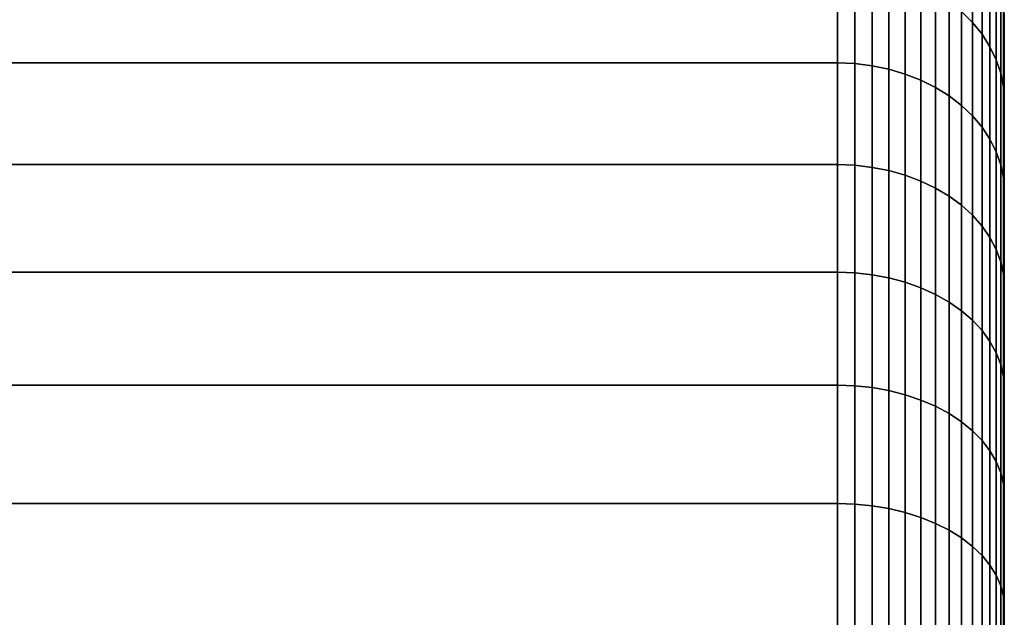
# Model space of a CAD drawing. Header units: metres. Extents: x -22 to 95, y -240 to 22.
# Tile 177 of 180: x 87.57 to 94.65, y 12.53 to 16.82. Entities that reach past the tile are written whole.
import ezdxf

# ---------------------------------------------------------------- set-up
doc = ezdxf.new("R2010")
doc.units = ezdxf.units.M
doc.layers.add('solid_10_151_013_XXX', color=7, linetype='CONTINUOUS')

msp = doc.modelspace()

# ---------------------------------------------------------------- linework, layer by layer
at = {"layer": 'solid_10_151_013_XXX'}
for points in [[(94.42141, 17.426975, 72.274353), (94.42141, 16.800247, 71.392784), (94.342361, 16.87845, 71.334099), (94.342361, 17.508095, 72.219772)], [(94.42141, 16.800247, 96.607216), (94.42141, 17.426975, 95.725647), (94.342361, 17.508095, 95.780228), (94.342361, 16.87845, 96.665901)], [(94.489792, 17.339437, 72.333252), (94.489792, 16.715857, 71.456108), (94.42141, 16.800247, 71.392784), (94.42141, 17.426975, 72.274353)], [(94.489792, 16.715857, 96.543892), (94.489792, 17.339437, 95.666748), (94.42141, 17.426975, 95.725647), (94.42141, 16.800247, 96.607216)], [(94.546768, 17.246443, 72.395821), (94.546768, 16.626207, 71.523384), (94.489792, 16.715857, 71.456108), (94.489792, 17.339437, 72.333252)], [(94.546768, 16.626207, 96.476616), (94.546768, 17.246443, 95.604179), (94.489792, 17.339437, 95.666748), (94.489792, 16.715857, 96.543892)], [(94.591698, 17.149014, 72.46138), (94.591698, 16.532282, 71.593864), (94.546768, 16.626207, 71.523384), (94.546768, 17.246443, 72.395821)], [(94.591698, 16.532282, 96.406136), (94.591698, 17.149014, 95.53862), (94.546768, 17.246443, 95.604179), (94.546768, 16.626207, 96.476616)], [(38.150002, 16.50943, 70.227249), (38.150002, 17.196543, 71.09539), (93.449997, 17.196547, 71.095398), (93.449997, 16.509432, 70.227249)], [(38.150002, 17.196543, 96.90461), (38.150002, 16.50943, 97.772751), (93.449997, 16.509432, 97.772751), (93.449997, 17.196547, 96.904602)], [(93.575432, 17.191286, 71.099342), (93.575432, 16.504381, 70.231461), (93.449997, 16.509432, 70.227249), (93.449997, 17.196547, 71.095398)], [(93.575432, 16.504381, 97.768539), (93.575432, 17.191286, 96.900658), (93.449997, 17.196547, 96.904602), (93.449997, 16.509432, 97.772751)], [(93.699615, 17.175549, 71.111145), (93.699615, 16.489273, 70.244064), (93.575432, 16.504381, 70.231461), (93.575432, 17.191286, 71.099342)], [(93.699615, 16.489273, 97.755936), (93.699615, 17.175549, 96.888855), (93.575432, 17.191286, 96.900658), (93.575432, 16.504381, 97.768539)], [(93.82106, 17.149506, 71.130692), (93.82106, 16.464272, 70.264923), (93.699615, 16.489273, 70.244064), (93.699615, 17.175549, 71.111145)], [(93.82106, 16.464272, 97.735077), (93.82106, 17.149506, 96.869308), (93.699615, 17.175549, 96.888855), (93.699615, 16.489273, 97.755936)], [(93.938431, 17.113441, 71.157753), (93.938431, 16.429647, 70.2938), (93.82106, 16.464272, 70.264923), (93.82106, 17.149506, 71.130692)], [(93.938431, 16.429647, 97.7062), (93.938431, 17.113441, 96.842247), (93.82106, 17.149506, 96.869308), (93.82106, 16.464272, 97.735077)], [(94.624092, 17.04822, 72.529198), (94.624092, 16.435112, 71.666786), (94.591698, 16.532282, 71.593864), (94.591698, 17.149014, 72.46138)], [(94.624092, 16.435112, 96.333214), (94.624092, 17.04822, 95.470802), (94.591698, 17.149014, 95.53862), (94.591698, 16.532282, 96.406136)], [(94.050438, 17.067753, 71.192039), (94.050438, 16.385784, 70.330399), (93.938431, 16.429647, 70.2938), (93.938431, 17.113441, 71.157753)], [(94.050438, 16.385784, 97.669601), (94.050438, 17.067753, 96.807961), (93.938431, 17.113441, 96.842247), (93.938431, 16.429647, 97.7062)], [(94.155853, 17.012941, 71.23317), (94.155853, 16.333164, 70.37429), (94.050438, 16.385784, 70.330399), (94.050438, 17.067753, 71.192039)], [(94.155853, 16.333164, 97.62571), (94.155853, 17.012941, 96.76683), (94.050438, 17.067753, 96.807961), (94.050438, 16.385784, 97.669601)], [(94.253517, 16.949608, 71.280701), (94.253517, 16.272362, 70.425018), (94.155853, 16.333164, 70.37429), (94.155853, 17.012941, 71.23317)], [(94.253517, 16.272362, 97.574982), (94.253517, 16.949608, 96.719299), (94.155853, 17.012941, 96.76683), (94.155853, 16.333164, 97.62571)], [(94.643593, 16.945166, 72.598534), (94.643593, 16.335764, 71.741341), (94.624092, 16.435112, 71.666786), (94.624092, 17.04822, 72.529198)], [(94.643593, 16.335764, 96.258659), (94.643593, 16.945166, 95.401466), (94.624092, 17.04822, 95.470802), (94.624092, 16.435112, 96.333214)], [(94.342361, 16.87845, 71.334099), (94.342361, 16.204046, 70.48201), (94.253517, 16.272362, 70.425018), (94.253517, 16.949608, 71.280701)], [(94.342361, 16.204046, 97.51799), (94.342361, 16.87845, 96.665901), (94.253517, 16.949608, 96.719299), (94.253517, 16.272362, 97.574982)], [(94.643593, 16.945166, 95.401466), (94.643593, 16.335764, 96.258659), (94.650002, 16.234165, 96.187775), (94.650002, 16.840252, 95.335602)], [(94.643593, 16.945166, 72.598534), (94.650002, 16.840248, 72.664391), (94.650002, 16.234161, 71.812218), (94.643593, 16.335764, 71.741341)], [(94.42141, 16.800247, 71.392784), (94.42141, 16.128967, 70.54464), (94.342361, 16.204046, 70.48201), (94.342361, 16.87845, 71.334099)], [(94.42141, 16.128967, 97.45536), (94.42141, 16.800247, 96.607216), (94.342361, 16.87845, 96.665901), (94.342361, 16.204046, 97.51799)], [(94.489792, 16.715857, 71.456108), (94.489792, 16.047949, 70.612228), (94.42141, 16.128967, 70.54464), (94.42141, 16.800247, 71.392784)], [(94.489792, 16.047949, 97.387772), (94.489792, 16.715857, 96.543892), (94.42141, 16.800247, 96.607216), (94.42141, 16.128967, 97.45536)], [(94.650002, 16.840248, 72.664391), (94.650002, 16.840252, 95.335602), (94.650002, 16.234165, 96.187775)], [(94.650002, 16.234161, 71.812218), (94.650002, 16.840248, 72.664391), (94.650002, 16.234165, 96.187775)], [(94.546768, 16.626207, 71.523384), (94.546768, 15.961882, 70.684029), (94.489792, 16.047949, 70.612228), (94.489792, 16.715857, 71.456108)], [(94.546768, 15.961882, 97.315971), (94.546768, 16.626207, 96.476616), (94.489792, 16.715857, 96.543892), (94.489792, 16.047949, 97.387772)], [(94.591698, 16.532282, 71.593864), (94.591698, 15.871709, 70.759254), (94.546768, 15.961882, 70.684029), (94.546768, 16.626207, 71.523384)], [(94.591698, 15.871709, 97.240746), (94.591698, 16.532282, 96.406136), (94.546768, 16.626207, 96.476616), (94.546768, 15.961882, 97.315971)], [(38.150002, 15.778535, 69.395622), (38.150002, 16.50943, 70.227249), (93.449997, 16.509432, 70.227249), (93.449997, 15.778539, 69.39563)], [(38.150002, 16.50943, 97.772751), (38.150002, 15.778535, 98.604378), (93.449997, 15.778539, 98.60437), (93.449997, 16.509432, 97.772751)], [(93.575432, 16.504381, 70.231461), (93.575432, 15.773711, 69.400085), (93.449997, 15.778539, 69.39563), (93.449997, 16.509432, 70.227249)], [(93.575432, 15.773711, 98.599915), (93.575432, 16.504381, 97.768539), (93.449997, 16.509432, 97.772751), (93.449997, 15.778539, 98.60437)], [(93.699615, 16.489273, 70.244064), (93.699615, 15.759272, 69.413452), (93.575432, 15.773711, 69.400085), (93.575432, 16.504381, 70.231461)], [(93.699615, 15.759272, 98.586548), (93.699615, 16.489273, 97.755936), (93.575432, 16.504381, 97.768539), (93.575432, 15.773711, 98.599915)], [(94.624092, 16.435112, 71.666786), (94.624092, 15.778421, 70.837082), (94.591698, 15.871709, 70.759254), (94.591698, 16.532282, 71.593864)], [(94.624092, 15.778421, 97.162918), (94.624092, 16.435112, 96.333214), (94.591698, 16.532282, 96.406136), (94.591698, 15.871709, 97.240746)], [(93.82106, 16.464272, 70.264923), (93.82106, 15.735375, 69.43557), (93.699615, 15.759272, 69.413452), (93.699615, 16.489273, 70.244064)], [(93.82106, 15.735375, 98.56443), (93.82106, 16.464272, 97.735077), (93.699615, 16.489273, 97.755936), (93.699615, 15.759272, 98.586548)], [(93.938431, 16.429647, 70.2938), (93.938431, 15.702286, 69.466202), (93.82106, 15.735375, 69.43557), (93.82106, 16.464272, 70.264923)], [(93.938431, 15.702286, 98.533798), (93.938431, 16.429647, 97.7062), (93.82106, 16.464272, 97.735077), (93.82106, 15.735375, 98.56443)], [(94.050438, 16.385784, 70.330399), (94.050438, 15.660364, 69.504997), (93.938431, 15.702286, 69.466202), (93.938431, 16.429647, 70.2938)], [(94.050438, 15.660364, 98.495003), (94.050438, 16.385784, 97.669601), (93.938431, 16.429647, 97.7062), (93.938431, 15.702286, 98.533798)], [(94.643593, 16.335764, 71.741341), (94.643593, 15.683043, 70.916649), (94.624092, 15.778421, 70.837082), (94.624092, 16.435112, 71.666786)], [(94.643593, 15.683043, 97.083351), (94.643593, 16.335764, 96.258659), (94.624092, 16.435112, 96.333214), (94.624092, 15.778421, 97.162918)], [(94.155853, 16.333164, 70.37429), (94.155853, 15.610073, 69.551552), (94.050438, 15.660364, 69.504997), (94.050438, 16.385784, 70.330399)], [(94.155853, 15.610073, 98.448448), (94.155853, 16.333164, 97.62571), (94.050438, 16.385784, 97.669601), (94.050438, 15.660364, 98.495003)], [(94.253517, 16.272362, 70.425018), (94.253517, 15.551962, 69.605339), (94.155853, 15.610073, 69.551552), (94.155853, 16.333164, 70.37429)], [(94.253517, 15.551962, 98.394661), (94.253517, 16.272362, 97.574982), (94.155853, 16.333164, 97.62571), (94.155853, 15.610073, 98.448448)], [(94.643593, 16.335764, 96.258659), (94.643593, 15.683043, 97.083351), (94.650002, 15.584992, 97.007614), (94.650002, 16.234165, 96.187775)], [(94.643593, 16.335764, 71.741341), (94.650002, 16.234161, 71.812218), (94.650002, 15.584988, 70.992386), (94.643593, 15.683043, 70.916649)], [(94.342361, 16.204046, 70.48201), (94.342361, 15.486671, 69.665771), (94.253517, 15.551962, 69.605339), (94.253517, 16.272362, 70.425018)], [(94.342361, 15.486671, 98.334229), (94.342361, 16.204046, 97.51799), (94.253517, 16.272362, 97.574982), (94.253517, 15.551962, 98.394661)], [(94.650002, 16.234161, 71.812218), (94.650002, 16.234165, 96.187775), (94.650002, 15.584992, 97.007614)], [(94.650002, 15.584988, 70.992386), (94.650002, 16.234161, 71.812218), (94.650002, 15.584992, 97.007614)], [(94.42141, 16.128967, 70.54464), (94.42141, 15.414916, 69.732185), (94.342361, 15.486671, 69.665771), (94.342361, 16.204046, 70.48201)], [(94.42141, 15.414916, 98.267815), (94.42141, 16.128967, 97.45536), (94.342361, 16.204046, 97.51799), (94.342361, 15.486671, 98.334229)], [(94.489792, 16.047949, 70.612228), (94.489792, 15.337485, 69.803856), (94.42141, 15.414916, 69.732185), (94.42141, 16.128967, 70.54464)], [(94.489792, 15.337485, 98.196144), (94.489792, 16.047949, 97.387772), (94.42141, 16.128967, 97.45536), (94.42141, 15.414916, 98.267815)], [(94.546768, 15.961882, 70.684029), (94.546768, 15.255228, 69.87999), (94.489792, 15.337485, 69.803856), (94.489792, 16.047949, 70.612228)], [(94.546768, 15.255228, 98.12001), (94.546768, 15.961882, 97.315971), (94.489792, 16.047949, 97.387772), (94.489792, 15.337485, 98.196144)], [(94.591698, 15.871709, 70.759254), (94.591698, 15.169047, 69.959755), (94.546768, 15.255228, 69.87999), (94.546768, 15.961882, 70.684029)], [(94.591698, 15.169047, 98.040245), (94.591698, 15.871709, 97.240746), (94.546768, 15.961882, 97.315971), (94.546768, 15.255228, 98.12001)], [(94.624092, 15.778421, 70.837082), (94.624092, 15.07989, 70.042282), (94.591698, 15.169047, 69.959755), (94.591698, 15.871709, 70.759254)], [(94.624092, 15.07989, 97.957718), (94.624092, 15.778421, 97.162918), (94.591698, 15.871709, 97.240746), (94.591698, 15.169047, 98.040245)], [(38.150002, 15.005799, 68.60273), (38.150002, 15.778535, 69.395622), (93.449997, 15.778539, 69.39563), (93.449997, 15.005803, 68.60273)], [(38.150002, 15.778535, 98.604378), (38.150002, 15.005799, 99.39727), (93.449997, 15.005803, 99.39727), (93.449997, 15.778539, 98.60437)], [(93.575432, 15.773711, 69.400085), (93.575432, 15.001211, 68.607437), (93.449997, 15.005803, 68.60273), (93.449997, 15.778539, 69.39563)], [(93.575432, 15.001211, 99.392563), (93.575432, 15.773711, 98.599915), (93.449997, 15.778539, 98.60437), (93.449997, 15.005803, 99.39727)], [(93.699615, 15.759272, 69.413452), (93.699615, 14.987479, 68.621529), (93.575432, 15.001211, 68.607437), (93.575432, 15.773711, 69.400085)], [(93.699615, 14.987479, 99.378471), (93.699615, 15.759272, 98.586548), (93.575432, 15.773711, 98.599915), (93.575432, 15.001211, 99.392563)], [(93.82106, 15.735375, 69.43557), (93.82106, 14.964753, 68.644844), (93.699615, 14.987479, 68.621529), (93.699615, 15.759272, 69.413452)], [(93.82106, 14.964753, 99.355156), (93.82106, 15.735375, 98.56443), (93.699615, 15.759272, 98.586548), (93.699615, 14.987479, 99.378471)], [(93.938431, 15.702286, 69.466202), (93.938431, 14.933284, 68.677132), (93.82106, 14.964753, 68.644844), (93.82106, 15.735375, 69.43557)], [(93.938431, 14.933284, 99.322868), (93.938431, 15.702286, 98.533798), (93.82106, 15.735375, 98.56443), (93.82106, 14.964753, 99.355156)], [(94.643593, 15.683043, 70.916649), (94.643593, 14.988735, 70.126648), (94.624092, 15.07989, 70.042282), (94.624092, 15.778421, 70.837082)], [(94.643593, 14.988735, 97.873352), (94.643593, 15.683043, 97.083351), (94.624092, 15.778421, 97.162918), (94.624092, 15.07989, 97.957718)], [(94.050438, 15.660364, 69.504997), (94.050438, 14.893415, 68.71804), (93.938431, 14.933284, 68.677132), (93.938431, 15.702286, 69.466202)], [(94.050438, 14.893415, 99.28196), (94.050438, 15.660364, 98.495003), (93.938431, 15.702286, 98.533798), (93.938431, 14.933284, 99.322868)], [(94.155853, 15.610073, 69.551552), (94.155853, 14.845587, 68.76712), (94.050438, 14.893415, 68.71804), (94.050438, 15.660364, 69.504997)], [(94.155853, 14.845587, 99.23288), (94.155853, 15.610073, 98.448448), (94.050438, 15.660364, 98.495003), (94.050438, 14.893415, 99.28196)], [(94.643593, 15.683043, 97.083351), (94.643593, 14.988735, 97.873352), (94.650002, 14.894466, 97.792931), (94.650002, 15.584992, 97.007614)], [(94.643593, 15.683043, 70.916649), (94.650002, 15.584988, 70.992386), (94.650002, 14.894462, 70.207069), (94.643593, 14.988735, 70.126648)], [(94.253517, 15.551962, 69.605339), (94.253517, 14.790322, 68.82383), (94.155853, 14.845587, 68.76712), (94.155853, 15.610073, 69.551552)], [(94.253517, 14.790322, 99.17617), (94.253517, 15.551962, 98.394661), (94.155853, 15.610073, 98.448448), (94.155853, 14.845587, 99.23288)], [(94.650002, 15.584988, 70.992386), (94.650002, 15.584992, 97.007614), (94.650002, 14.894466, 97.792931)], [(94.650002, 14.894462, 70.207069), (94.650002, 15.584988, 70.992386), (94.650002, 14.894466, 97.792931)], [(94.342361, 15.486671, 69.665771), (94.342361, 14.728229, 68.887543), (94.253517, 14.790322, 68.82383), (94.253517, 15.551962, 69.605339)], [(94.342361, 14.728229, 99.112457), (94.342361, 15.486671, 98.334229), (94.253517, 15.551962, 98.394661), (94.253517, 14.790322, 99.17617)], [(94.42141, 15.414916, 69.732185), (94.42141, 14.659988, 68.957558), (94.342361, 14.728229, 68.887543), (94.342361, 15.486671, 69.665771)], [(94.42141, 14.659988, 99.042442), (94.42141, 15.414916, 98.267815), (94.342361, 15.486671, 98.334229), (94.342361, 14.728229, 99.112457)], [(94.489792, 15.337485, 69.803856), (94.489792, 14.586349, 69.033119), (94.42141, 14.659988, 68.957558), (94.42141, 15.414916, 69.732185)], [(94.489792, 14.586349, 98.966881), (94.489792, 15.337485, 98.196144), (94.42141, 15.414916, 98.267815), (94.42141, 14.659988, 99.042442)], [(94.546768, 15.255228, 69.87999), (94.546768, 14.508121, 69.113388), (94.489792, 14.586349, 69.033119), (94.489792, 15.337485, 69.803856)], [(94.546768, 14.508121, 98.886612), (94.546768, 15.255228, 98.12001), (94.489792, 15.337485, 98.196144), (94.489792, 14.586349, 98.966881)], [(94.591698, 15.169047, 69.959755), (94.591698, 14.426161, 69.197487), (94.546768, 14.508121, 69.113388), (94.546768, 15.255228, 69.87999)], [(94.591698, 14.426161, 98.802513), (94.591698, 15.169047, 98.040245), (94.546768, 15.255228, 98.12001), (94.546768, 14.508121, 98.886612)], [(94.624092, 15.07989, 70.042282), (94.624092, 14.34137, 69.284492), (94.591698, 14.426161, 69.197487), (94.591698, 15.169047, 69.959755)], [(94.624092, 14.34137, 98.715508), (94.624092, 15.07989, 97.957718), (94.591698, 15.169047, 98.040245), (94.591698, 14.426161, 98.802513)], [(94.643593, 14.988735, 70.126648), (94.643593, 14.254679, 69.373444), (94.624092, 14.34137, 69.284492), (94.624092, 15.07989, 70.042282)], [(94.643593, 14.254679, 98.626556), (94.643593, 14.988735, 97.873352), (94.624092, 15.07989, 97.957718), (94.624092, 14.34137, 98.715508)], [(38.150002, 14.19327, 67.850662), (38.150002, 15.005799, 68.60273), (93.449997, 15.005803, 68.60273), (93.449997, 14.193274, 67.85067)], [(38.150002, 15.005799, 99.39727), (38.150002, 14.19327, 100.149338), (93.449997, 14.193274, 100.14933), (93.449997, 15.005803, 99.39727)], [(93.575432, 15.001211, 68.607437), (93.575432, 14.188931, 67.855598), (93.449997, 14.193274, 67.85067), (93.449997, 15.005803, 68.60273)], [(93.575432, 14.188931, 100.144402), (93.575432, 15.001211, 99.392563), (93.449997, 15.005803, 99.39727), (93.449997, 14.193274, 100.14933)], [(93.699615, 14.987479, 68.621529), (93.699615, 14.175942, 67.870377), (93.575432, 14.188931, 67.855598), (93.575432, 15.001211, 68.607437)], [(93.699615, 14.175942, 100.129623), (93.699615, 14.987479, 99.378471), (93.575432, 15.001211, 99.392563), (93.575432, 14.188931, 100.144402)], [(93.82106, 14.964753, 68.644844), (93.82106, 14.154448, 67.894836), (93.699615, 14.175942, 67.870377), (93.699615, 14.987479, 68.621529)], [(93.82106, 14.154448, 100.105164), (93.82106, 14.964753, 99.355156), (93.699615, 14.987479, 99.378471), (93.699615, 14.175942, 100.129623)], [(93.938431, 14.933284, 68.677132), (93.938431, 14.124681, 67.928703), (93.82106, 14.154448, 67.894836), (93.82106, 14.964753, 68.644844)], [(93.938431, 14.124681, 100.071297), (93.938431, 14.933284, 99.322868), (93.82106, 14.964753, 99.355156), (93.82106, 14.154448, 100.105164)], [(94.050438, 14.893415, 68.71804), (94.050438, 14.086972, 67.971611), (93.938431, 14.124681, 67.928703), (93.938431, 14.933284, 68.677132)], [(94.050438, 14.086972, 100.028389), (94.050438, 14.893415, 99.28196), (93.938431, 14.933284, 99.322868), (93.938431, 14.124681, 100.071297)], [(94.643593, 14.988735, 97.873352), (94.643593, 14.254679, 98.626556), (94.650002, 14.164442, 98.541618), (94.650002, 14.894466, 97.792931)], [(94.643593, 14.988735, 70.126648), (94.650002, 14.894462, 70.207069), (94.650002, 14.164436, 69.458382), (94.643593, 14.254679, 69.373444)], [(94.155853, 14.845587, 68.76712), (94.155853, 14.041734, 68.023087), (94.050438, 14.086972, 67.971611), (94.050438, 14.893415, 68.71804)], [(94.155853, 14.041734, 99.976913), (94.155853, 14.845587, 99.23288), (94.050438, 14.893415, 99.28196), (94.050438, 14.086972, 100.028389)], [(94.650002, 14.894462, 70.207069), (94.650002, 14.894466, 97.792931), (94.650002, 14.164442, 98.541618)], [(94.650002, 14.164436, 69.458382), (94.650002, 14.894462, 70.207069), (94.650002, 14.164442, 98.541618)], [(94.253517, 14.790322, 68.82383), (94.253517, 13.989461, 68.082558), (94.155853, 14.041734, 68.023087), (94.155853, 14.845587, 68.76712)], [(94.253517, 13.989461, 99.917442), (94.253517, 14.790322, 99.17617), (94.155853, 14.845587, 99.23288), (94.155853, 14.041734, 99.976913)], [(94.342361, 14.728229, 68.887543), (94.342361, 13.93073, 68.149384), (94.253517, 13.989461, 68.082558), (94.253517, 14.790322, 68.82383)], [(94.342361, 13.93073, 99.850616), (94.342361, 14.728229, 99.112457), (94.253517, 14.790322, 99.17617), (94.253517, 13.989461, 99.917442)], [(94.42141, 14.659988, 68.957558), (94.42141, 13.866184, 68.222824), (94.342361, 13.93073, 68.149384), (94.342361, 14.728229, 68.887543)], [(94.42141, 13.866184, 99.777176), (94.42141, 14.659988, 99.042442), (94.342361, 14.728229, 99.112457), (94.342361, 13.93073, 99.850616)], [(94.489792, 14.586349, 69.033119), (94.489792, 13.796533, 68.302078), (94.42141, 13.866184, 68.222824), (94.42141, 14.659988, 68.957558)], [(94.489792, 13.796533, 99.697922), (94.489792, 14.586349, 98.966881), (94.42141, 14.659988, 99.042442), (94.42141, 13.866184, 99.777176)], [(94.546768, 14.508121, 69.113388), (94.546768, 13.72254, 68.386269), (94.489792, 13.796533, 68.302078), (94.489792, 14.586349, 69.033119)], [(94.546768, 13.72254, 99.613731), (94.546768, 14.508121, 98.886612), (94.489792, 14.586349, 98.966881), (94.489792, 13.796533, 99.697922)], [(94.591698, 14.426161, 69.197487), (94.591698, 13.645018, 68.474472), (94.546768, 13.72254, 68.386269), (94.546768, 14.508121, 69.113388)], [(94.591698, 13.645018, 99.525528), (94.591698, 14.426161, 98.802513), (94.546768, 14.508121, 98.886612), (94.546768, 13.72254, 99.613731)], [(94.624092, 14.34137, 69.284492), (94.624092, 13.564818, 68.565727), (94.591698, 13.645018, 68.474472), (94.591698, 14.426161, 69.197487)], [(94.624092, 13.564818, 99.434273), (94.624092, 14.34137, 98.715508), (94.591698, 14.426161, 98.802513), (94.591698, 13.645018, 99.525528)], [(94.643593, 14.254679, 69.373444), (94.643593, 13.482821, 68.659027), (94.624092, 13.564818, 68.565727), (94.624092, 14.34137, 69.284492)], [(94.643593, 13.482821, 99.340973), (94.643593, 14.254679, 98.626556), (94.624092, 14.34137, 98.715508), (94.624092, 13.564818, 99.434273)], [(94.643593, 14.254679, 98.626556), (94.643593, 13.482821, 99.340973), (94.650002, 13.396834, 99.251717), (94.650002, 14.164442, 98.541618)], [(94.643593, 14.254679, 69.373444), (94.650002, 14.164436, 69.458382), (94.650002, 13.396829, 68.748283), (94.643593, 13.482821, 68.659027)], [(38.150002, 13.343103, 67.141426), (38.150002, 14.19327, 67.850662), (93.449997, 14.193274, 67.85067), (93.449997, 13.343109, 67.141426)], [(38.150002, 14.19327, 100.149338), (38.150002, 13.343103, 100.858574), (93.449997, 13.343109, 100.858574), (93.449997, 14.193274, 100.14933)], [(93.575432, 14.188931, 67.855598), (93.575432, 13.339025, 67.146576), (93.449997, 13.343109, 67.141426), (93.449997, 14.193274, 67.85067)], [(93.575432, 13.339025, 100.853424), (93.575432, 14.188931, 100.144402), (93.449997, 14.193274, 100.14933), (93.449997, 13.343109, 100.858574)], [(93.699615, 14.175942, 67.870377), (93.699615, 13.326814, 67.16201), (93.575432, 13.339025, 67.146576), (93.575432, 14.188931, 67.855598)], [(93.699615, 13.326814, 100.83799), (93.699615, 14.175942, 100.129623), (93.575432, 14.188931, 100.144402), (93.575432, 13.339025, 100.853424)], [(93.82106, 14.154448, 67.894836), (93.82106, 13.306606, 67.187538), (93.699615, 13.326814, 67.16201), (93.699615, 14.175942, 67.870377)], [(93.82106, 13.306606, 100.812462), (93.82106, 14.154448, 100.105164), (93.699615, 14.175942, 100.129623), (93.699615, 13.326814, 100.83799)], [(94.650002, 14.164436, 69.458382), (94.650002, 14.164442, 98.541618), (94.650002, 13.396834, 99.251717)], [(94.650002, 13.396829, 68.748283), (94.650002, 14.164436, 69.458382), (94.650002, 13.396834, 99.251717)], [(93.938431, 14.124681, 67.928703), (93.938431, 13.278624, 67.222893), (93.82106, 13.306606, 67.187538), (93.82106, 14.154448, 67.894836)], [(93.938431, 13.278624, 100.777107), (93.938431, 14.124681, 100.071297), (93.82106, 14.154448, 100.105164), (93.82106, 13.306606, 100.812462)], [(94.050438, 14.086972, 67.971611), (94.050438, 13.243173, 67.267685), (93.938431, 13.278624, 67.222893), (93.938431, 14.124681, 67.928703)], [(94.050438, 13.243173, 100.732315), (94.050438, 14.086972, 100.028389), (93.938431, 14.124681, 100.071297), (93.938431, 13.278624, 100.777107)], [(94.155853, 14.041734, 68.023087), (94.155853, 13.200644, 67.321419), (94.050438, 13.243173, 67.267685), (94.050438, 14.086972, 67.971611)], [(94.155853, 13.200644, 100.678581), (94.155853, 14.041734, 99.976913), (94.050438, 14.086972, 100.028389), (94.050438, 13.243173, 100.732315)], [(94.253517, 13.989461, 68.082558), (94.253517, 13.151503, 67.383507), (94.155853, 13.200644, 67.321419), (94.155853, 14.041734, 68.023087)], [(94.253517, 13.151503, 100.616493), (94.253517, 13.989461, 99.917442), (94.155853, 14.041734, 99.976913), (94.155853, 13.200644, 100.678581)], [(94.342361, 13.93073, 68.149384), (94.342361, 13.09629, 67.45327), (94.253517, 13.151503, 67.383507), (94.253517, 13.989461, 68.082558)], [(94.342361, 13.09629, 100.54673), (94.342361, 13.93073, 99.850616), (94.253517, 13.989461, 99.917442), (94.253517, 13.151503, 100.616493)], [(94.42141, 13.866184, 68.222824), (94.42141, 13.035609, 67.52993), (94.342361, 13.09629, 67.45327), (94.342361, 13.93073, 68.149384)], [(94.42141, 13.035609, 100.47007), (94.42141, 13.866184, 99.777176), (94.342361, 13.93073, 99.850616), (94.342361, 13.09629, 100.54673)], [(94.489792, 13.796533, 68.302078), (94.489792, 12.97013, 67.612663), (94.42141, 13.035609, 67.52993), (94.42141, 13.866184, 68.222824)], [(94.489792, 12.97013, 100.387337), (94.489792, 13.796533, 99.697922), (94.42141, 13.866184, 99.777176), (94.42141, 13.035609, 100.47007)], [(94.546768, 13.72254, 68.386269), (94.546768, 12.900569, 67.700554), (94.489792, 12.97013, 67.612663), (94.489792, 13.796533, 68.302078)], [(94.546768, 12.900569, 100.299446), (94.546768, 13.72254, 99.613731), (94.489792, 13.796533, 99.697922), (94.489792, 12.97013, 100.387337)], [(94.591698, 13.645018, 68.474472), (94.591698, 12.827691, 67.792633), (94.546768, 12.900569, 67.700554), (94.546768, 13.72254, 68.386269)], [(94.591698, 12.827691, 100.207367), (94.591698, 13.645018, 99.525528), (94.546768, 13.72254, 99.613731), (94.546768, 12.900569, 100.299446)], [(94.624092, 13.564818, 68.565727), (94.624092, 12.752295, 67.887894), (94.591698, 12.827691, 67.792633), (94.591698, 13.645018, 68.474472)], [(94.624092, 12.752295, 100.112106), (94.624092, 13.564818, 99.434273), (94.591698, 13.645018, 99.525528), (94.591698, 12.827691, 100.207367)], [(94.643593, 13.482821, 68.659027), (94.643593, 12.67521, 67.985283), (94.624092, 12.752295, 67.887894), (94.624092, 13.564818, 68.565727)], [(94.643593, 12.67521, 100.014717), (94.643593, 13.482821, 99.340973), (94.624092, 13.564818, 99.434273), (94.624092, 12.752295, 100.112106)], [(94.643593, 13.482821, 99.340973), (94.643593, 12.67521, 100.014717), (94.650002, 12.593685, 99.921341), (94.650002, 13.396834, 99.251717)], [(94.643593, 13.482821, 68.659027), (94.650002, 13.396829, 68.748283), (94.650002, 12.593679, 68.078659), (94.643593, 12.67521, 67.985283)], [(94.650002, 13.396829, 68.748283), (94.650002, 13.396834, 99.251717), (94.650002, 12.593685, 99.921341)], [(94.650002, 13.396829, 68.748283), (94.650002, 12.593685, 99.921341), (94.650002, 11.757111, 100.548729), (94.650002, 12.593679, 68.078659)], [(38.150002, 12.457553, 66.476891), (38.150002, 13.343103, 67.141426), (93.449997, 13.343109, 67.141426), (93.449997, 12.45756, 66.476898)], [(38.150002, 13.343103, 100.858574), (38.150002, 12.457553, 101.523109), (93.449997, 12.45756, 101.523102), (93.449997, 13.343109, 100.858574)], [(93.575432, 13.339025, 67.146576), (93.575432, 12.453745, 66.482246), (93.449997, 12.45756, 66.476898), (93.449997, 13.343109, 67.141426)], [(93.575432, 12.453745, 101.517754), (93.575432, 13.339025, 100.853424), (93.449997, 13.343109, 100.858574), (93.449997, 12.45756, 101.523102)], [(93.699615, 13.326814, 67.16201), (93.699615, 12.442345, 66.498283), (93.575432, 12.453745, 66.482246), (93.575432, 13.339025, 67.146576)], [(93.699615, 12.442345, 101.501717), (93.699615, 13.326814, 100.83799), (93.575432, 13.339025, 100.853424), (93.575432, 12.453745, 101.517754)], [(93.82106, 13.306606, 67.187538), (93.82106, 12.423478, 66.524826), (93.699615, 12.442345, 66.498283), (93.699615, 13.326814, 67.16201)], [(93.82106, 12.423478, 101.475174), (93.82106, 13.306606, 100.812462), (93.699615, 13.326814, 100.83799), (93.699615, 12.442345, 101.501717)], [(93.938431, 13.278624, 67.222893), (93.938431, 12.397352, 66.561569), (93.82106, 12.423478, 66.524826), (93.82106, 13.306606, 67.187538)], [(93.938431, 12.397352, 101.438431), (93.938431, 13.278624, 100.777107), (93.82106, 13.306606, 100.812462), (93.82106, 12.423478, 101.475174)], [(94.050438, 13.243173, 67.267685), (94.050438, 12.364255, 66.608124), (93.938431, 12.397352, 66.561569), (93.938431, 13.278624, 67.222893)], [(94.050438, 12.364255, 101.391876), (94.050438, 13.243173, 100.732315), (93.938431, 13.278624, 100.777107), (93.938431, 12.397352, 101.438431)], [(94.155853, 13.200644, 67.321419), (94.155853, 12.324548, 66.663979), (94.050438, 12.364255, 66.608124), (94.050438, 13.243173, 67.267685)], [(94.155853, 12.324548, 101.336021), (94.155853, 13.200644, 100.678581), (94.050438, 13.243173, 100.732315), (94.050438, 12.364255, 101.391876)], [(94.253517, 13.151503, 67.383507), (94.253517, 12.278668, 66.728516), (94.155853, 12.324548, 66.663979), (94.155853, 13.200644, 67.321419)], [(94.253517, 12.278668, 101.271484), (94.253517, 13.151503, 100.616493), (94.155853, 13.200644, 100.678581), (94.155853, 12.324548, 101.336021)], [(94.342361, 13.09629, 67.45327), (94.342361, 12.227119, 66.801025), (94.253517, 12.278668, 66.728516), (94.253517, 13.151503, 67.383507)], [(94.342361, 12.227119, 101.198975), (94.342361, 13.09629, 100.54673), (94.253517, 13.151503, 100.616493), (94.253517, 12.278668, 101.271484)], [(94.42141, 13.035609, 67.52993), (94.42141, 12.170467, 66.880714), (94.342361, 12.227119, 66.801025), (94.342361, 13.09629, 67.45327)], [(94.42141, 12.170467, 101.119286), (94.42141, 13.035609, 100.47007), (94.342361, 13.09629, 100.54673), (94.342361, 12.227119, 101.198975)], [(94.489792, 12.97013, 67.612663), (94.489792, 12.109333, 66.966705), (94.42141, 12.170467, 66.880714), (94.42141, 13.035609, 67.52993)], [(94.489792, 12.109333, 101.033295), (94.489792, 12.97013, 100.387337), (94.42141, 13.035609, 100.47007), (94.42141, 12.170467, 101.119286)], [(94.546768, 12.900569, 67.700554), (94.546768, 12.044389, 67.05806), (94.489792, 12.109333, 66.966705), (94.489792, 12.97013, 67.612663)], [(94.546768, 12.044389, 100.94194), (94.546768, 12.900569, 100.299446), (94.489792, 12.97013, 100.387337), (94.489792, 12.109333, 101.033295)], [(94.591698, 12.827691, 67.792633), (94.591698, 11.976348, 67.15377), (94.546768, 12.044389, 67.05806), (94.546768, 12.900569, 67.700554)], [(94.591698, 11.976348, 100.84623), (94.591698, 12.827691, 100.207367), (94.546768, 12.900569, 100.299446), (94.546768, 12.044389, 100.94194)], [(94.624092, 12.752295, 67.887894), (94.624092, 11.905955, 67.252785), (94.591698, 11.976348, 67.15377), (94.591698, 12.827691, 67.792633)], [(94.624092, 11.905955, 100.747215), (94.624092, 12.752295, 100.112106), (94.591698, 12.827691, 100.207367), (94.591698, 11.976348, 100.84623)], [(94.643593, 12.67521, 67.985283), (94.643593, 11.833986, 67.354019), (94.624092, 11.905955, 67.252785), (94.624092, 12.752295, 67.887894)], [(94.643593, 11.833986, 100.645981), (94.643593, 12.67521, 100.014717), (94.624092, 12.752295, 100.112106), (94.624092, 11.905955, 100.747215)], [(94.643593, 12.67521, 100.014717), (94.643593, 11.833986, 100.645981), (94.650002, 11.757111, 100.548729), (94.650002, 12.593685, 99.921341)], [(94.643593, 12.67521, 67.985283), (94.650002, 12.593679, 68.078659), (94.650002, 11.757104, 67.451271), (94.643593, 11.833986, 67.354019)], [(94.650002, 12.593679, 68.078659), (94.650002, 11.757111, 100.548729), (94.650002, 10.889284, 101.132233), (94.650002, 11.757104, 67.451271)]]:
    msp.add_3dface(points, dxfattribs=at)

doc.saveas('drawing.dxf')
